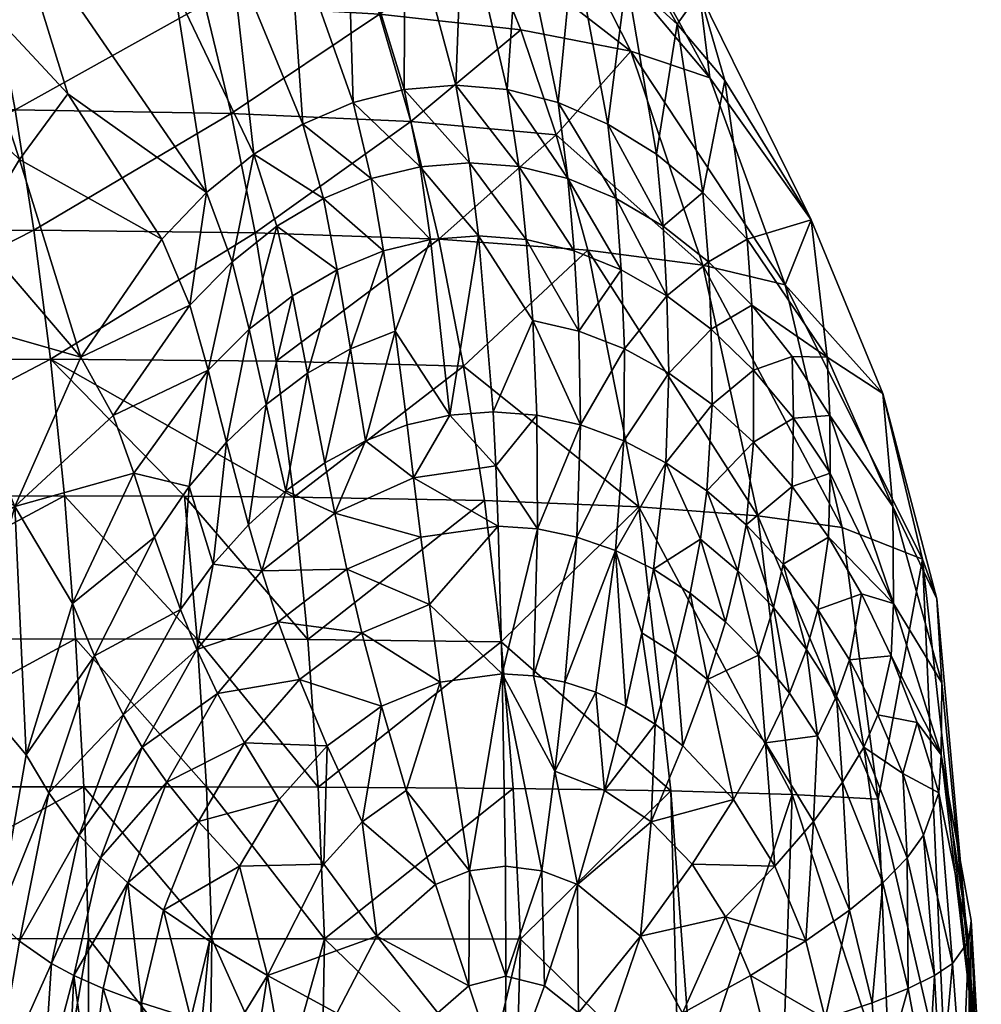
# Model space of a CAD drawing. Extents: x -0.03 to 0.041, y -0.131 to 0.03.
# Tile 255 of 256: x 0.03641 to 0.04142, y 0.01105 to 0.01618. Entities that reach past the tile are written whole.
import ezdxf

# ---------------------------------------------------------------- set-up
doc = ezdxf.new("R2010")
doc.units = 0
doc.layers.add('mesh', color=7, linetype='CONTINUOUS')

msp = doc.modelspace()

# ---------------------------------------------------------------- meshes
at = {"layer": 'mesh'}
mesh = msp.add_polyface(dxfattribs=at)
corners = [(0.0378259, 0.0177775, 0.0275075), (0.0384156, 0.0168299, 0.0336388), (0.0381121, 0.0167929, 0.0337201), (0.03841, 0.0158182, 0.0386133), (0.0386787, 0.0158409, 0.038608), (0.0387495, 0.0154373, 0.0399702), (0.0378808, 0.0156382, 0.0386232), (0.0381432, 0.0157505, 0.0386184), (0.0382378, 0.0153541, 0.0399801), (0.037808, 0.0166985, 0.0338006), (0.037522, 0.0177052, 0.0279381), (0.0384923, 0.0154164, 0.0399752), (0.0376328, 0.0150718, 0.0174281), (0.0384442, 0.0156518, 0.0190079), (0.0375082, 0.0156946, 0.0178708), (0.0381027, 0.0167131, 0.0199613), (0.0382808, 0.0162121, 0.0194653), (0.0388184, 0.0166186, 0.0212947), (0.0373698, 0.0162641, 0.0183612), (0.0372191, 0.0167744, 0.0188939), (0.0378878, 0.0179273, 0.0233639), (0.0386337, 0.0175414, 0.0242149), (0.0390012, 0.0173505, 0.0258351), (0.0381359, 0.0177021, 0.0228131), (0.0374973, 0.0178288, 0.0216383), (0.038375, 0.0174072, 0.0222821), (0.0377092, 0.0175241, 0.021052), (0.0390188, 0.01613, 0.020846), (0.0376326, 0.0180804, 0.0239305), (0.0384262, 0.0177037, 0.0266546), (0.0381281, 0.0177766, 0.0270785), (0.038718, 0.0175609, 0.0262391), (0.0386032, 0.0170452, 0.0217747), (0.0388933, 0.0172565, 0.0237495), (0.0379116, 0.0171513, 0.0204916), (0.0387151, 0.0168078, 0.0335574), (0.0375068, 0.0165492, 0.0338795), (0.0376254, 0.0154817, 0.0386278), (0.0373724, 0.0181587, 0.0245091)]
mesh.append_faces([[corners[k] for k in face] for face in [(0, 1, 2, 2), (3, 4, 5, 5), (1, 4, 3, 3), (6, 7, 8, 8), (9, 7, 6, 6), (9, 2, 7, 7), (10, 2, 9, 9), (10, 0, 2, 2), (3, 2, 1, 1), (3, 7, 2, 2), (11, 7, 3, 3), (11, 8, 7, 7), (12, 13, 14, 14), (15, 16, 17, 17), (15, 18, 16, 16), (19, 18, 15, 15), (20, 21, 22, 22), (20, 23, 21, 21), (24, 23, 20, 20), (23, 25, 21, 21), (23, 26, 25, 25), (24, 26, 23, 23), (13, 16, 14, 14), (13, 27, 16, 16), (28, 29, 30, 30), (20, 29, 28, 28), (20, 31, 29, 29), (22, 31, 20, 20), (25, 32, 33, 33), (25, 34, 32, 32), (26, 34, 25, 25), (35, 30, 29, 29), (32, 15, 17, 17), (34, 15, 32, 32), (34, 19, 15, 15), (36, 6, 37, 37), (36, 9, 6, 6), (1, 35, 4, 4), (1, 30, 35, 35), (0, 30, 1, 1), (0, 38, 30, 30)]])
mesh = msp.add_polyface(dxfattribs=at)
corners = [(0.0389468, 0.0158183, 0.0386026), (0.039212, 0.0157506, 0.038597), (0.0392634, 0.0153541, 0.0399598), (0.0395152, 0.0152505, 0.0399546), (0.0386787, 0.0158409, 0.038608), (0.0390074, 0.0154165, 0.0399651), (0.0387495, 0.0154373, 0.0399702), (0.0388184, 0.0166186, 0.0212947), (0.0390188, 0.01613, 0.020846), (0.0395908, 0.0160188, 0.0224937), (0.0382808, 0.0162121, 0.0194653), (0.0390012, 0.0173505, 0.0258351), (0.0395332, 0.0167363, 0.0250745), (0.0399492, 0.0163227, 0.0291469), (0.0388933, 0.0172565, 0.0237495), (0.0386337, 0.0175414, 0.0242149), (0.038375, 0.0174072, 0.0222821), (0.0392023, 0.0155824, 0.0204327), (0.0384442, 0.0156518, 0.0190079), (0.0394117, 0.016898, 0.0295706), (0.038718, 0.0175609, 0.0262391), (0.0398325, 0.0161592, 0.0332453), (0.0400822, 0.0158667, 0.0331741), (0.0399673, 0.0152817, 0.0385802), (0.0405325, 0.0151387, 0.0330447), (0.0400041, 0.0158793, 0.0243984), (0.0391408, 0.0169061, 0.0233051), (0.0386032, 0.0170452, 0.0217747), (0.0390085, 0.0167278, 0.0334767), (0.0387151, 0.0168078, 0.0335574), (0.0392938, 0.0165917, 0.0333973), (0.039472, 0.0156383, 0.0385914), (0.0395691, 0.0164016, 0.03332), (0.0397245, 0.0154819, 0.0385858), (0.0384262, 0.0177037, 0.0266546)]
mesh.append_faces([[corners[k] for k in face] for face in [(0, 1, 2, 2), (3, 2, 1, 1), (4, 5, 6, 6), (7, 8, 9, 9), (7, 10, 8, 8), (11, 12, 13, 13), (11, 14, 12, 12), (15, 14, 11, 11), (15, 16, 14, 14), (17, 8, 18, 18), (17, 9, 8, 8), (11, 19, 20, 20), (13, 19, 11, 11), (13, 21, 19, 19), (22, 21, 13, 13), (22, 23, 21, 21), (13, 24, 22, 22), (13, 25, 24, 24), (12, 25, 13, 13), (12, 26, 25, 25), (14, 26, 12, 12), (14, 27, 26, 26), (28, 0, 29, 29), (28, 1, 0, 0), (30, 1, 28, 28), (30, 31, 1, 1), (32, 31, 30, 30), (32, 33, 31, 31), (33, 21, 23, 23), (32, 21, 33, 33), (32, 19, 21, 21), (30, 19, 32, 32), (30, 20, 19, 19), (28, 20, 30, 30), (28, 34, 20, 20), (29, 34, 28, 28), (26, 9, 25, 25), (26, 7, 9, 9), (27, 7, 26, 26), (4, 0, 5, 5), (4, 29, 0, 0)]])
mesh = msp.add_polyface(dxfattribs=at)
corners = [(0.0358763, 0.0165464, 0.0291738), (0.0356443, 0.0161172, 0.029597), (0.0356019, 0.0166886, 0.0284905), (0.0358462, 0.0159891, 0.0303144), (0.0356223, 0.0155359, 0.0306344), (0.0350606, 0.0163719, 0.0284601), (0.0352512, 0.0168252, 0.0279172), (0.0353881, 0.016246, 0.0289791), (0.0348072, 0.016952, 0.0274555), (0.0346451, 0.0164912, 0.0280395), (0.0344957, 0.0159823, 0.0285791), (0.0348855, 0.0158739, 0.0289613), (0.034728, 0.0153359, 0.0294149), (0.0345891, 0.0147599, 0.0298171), (0.0348623, 0.0146808, 0.0301955), (0.0347302, 0.0140863, 0.0305057), (0.0350165, 0.0152392, 0.0298359), (0.0351921, 0.0157614, 0.0294293), (0.0350768, 0.0146014, 0.0306449), (0.0349352, 0.0140246, 0.0309104), (0.0352427, 0.0151423, 0.0303361), (0.0354322, 0.0156477, 0.029986), (0.035779, 0.0141748, 0.0343163), (0.0352481, 0.0145233, 0.0311736), (0.0354226, 0.0150473, 0.0309214), (0.0359621, 0.0146406, 0.0342715), (0.0350922, 0.0150842, 0.0159878), (0.035152, 0.0144104, 0.0155807), (0.0364796, 0.015085, 0.0165667), (0.0334251, 0.0150776, 0.0156621), (0.0363814, 0.0157122, 0.0170263), (0.0350239, 0.0157127, 0.0164551), (0.0348648, 0.0168093, 0.0175525), (0.0349479, 0.0162897, 0.0169782), (0.0361533, 0.0168033, 0.0180963), (0.0362722, 0.016287, 0.0175379)]
mesh.append_faces([[corners[k] for k in face] for face in [(0, 1, 2, 2), (3, 1, 0, 0), (3, 4, 1, 1), (5, 6, 7, 7), (5, 8, 6, 6), (9, 8, 5, 5), (10, 11, 12, 12), (13, 14, 15, 15), (12, 14, 13, 13), (12, 16, 14, 14), (11, 16, 12, 12), (11, 17, 16, 16), (5, 11, 9, 9), (5, 17, 11, 11), (7, 17, 5, 5), (14, 18, 19, 19), (16, 18, 14, 14), (16, 20, 18, 18), (17, 20, 16, 16), (17, 21, 20, 20), (7, 21, 17, 17), (22, 23, 24, 24), (25, 24, 4, 4), (25, 22, 24, 24), (26, 27, 28, 28), (26, 29, 27, 27), (26, 30, 31, 31), (28, 30, 26, 26), (32, 33, 34, 34), (31, 35, 33, 33), (30, 35, 31, 31), (2, 7, 6, 6), (1, 7, 2, 2), (1, 21, 7, 7), (4, 21, 1, 1), (4, 20, 21, 21), (24, 20, 4, 4), (24, 18, 20, 20), (23, 18, 24, 24), (23, 19, 18, 18)]])
mesh = msp.add_polyface(dxfattribs=at)
corners = [(0.0367241, 0.0144224, 0.038642), (0.0371456, 0.0150379, 0.0386358), (0.0372913, 0.0146932, 0.0399965), (0.0373795, 0.0152815, 0.038632), (0.0376254, 0.0154817, 0.0386278), (0.0377459, 0.0151056, 0.0399889), (0.0375129, 0.0149198, 0.0399929), (0.0376019, 0.0145679, 0.0408752), (0.0374835, 0.0139793, 0.0416455), (0.037388, 0.0143553, 0.0408784), (0.0358763, 0.0165464, 0.0291738), (0.0360914, 0.0164028, 0.0299653), (0.0358462, 0.0159891, 0.0303144), (0.0363547, 0.0167721, 0.0295915), (0.0361253, 0.01693, 0.0287217), (0.0372121, 0.0163475, 0.0339558), (0.0375068, 0.0165492, 0.0338795), (0.0364032, 0.0154532, 0.0341617), (0.0361707, 0.015067, 0.0342199), (0.0366567, 0.015797, 0.0340978), (0.0356223, 0.0155359, 0.0306344), (0.0368916, 0.0141184, 0.0400023), (0.0363793, 0.0136429, 0.0386461), (0.0359621, 0.0146406, 0.0342715), (0.0376328, 0.0150718, 0.0174281), (0.0365656, 0.0144118, 0.0161641), (0.037742, 0.0144023, 0.0170388), (0.0364796, 0.015085, 0.0165667), (0.035152, 0.0144104, 0.0155807), (0.0375082, 0.0156946, 0.0178708), (0.0363814, 0.0157122, 0.0170263), (0.0372191, 0.0167744, 0.0188939), (0.0362722, 0.016287, 0.0175379), (0.0373698, 0.0162641, 0.0183612), (0.0361533, 0.0168033, 0.0180963), (0.0349479, 0.0162897, 0.0169782), (0.0382808, 0.0162121, 0.0194653)]
mesh.append_faces([[corners[k] for k in face] for face in [(0, 1, 2, 2), (3, 2, 1, 1), (4, 5, 6, 6), (7, 8, 9, 9), (10, 11, 12, 12), (10, 13, 11, 11), (14, 13, 10, 10), (4, 15, 16, 16), (4, 3, 15, 15), (6, 3, 4, 4), (6, 2, 3, 3), (12, 17, 18, 18), (11, 17, 12, 12), (11, 19, 17, 17), (13, 19, 11, 11), (18, 20, 12, 12), (7, 6, 5, 5), (9, 6, 7, 7), (9, 2, 6, 6), (21, 2, 9, 9), (21, 0, 2, 2), (22, 23, 0, 0), (18, 23, 20, 20), (18, 0, 23, 23), (17, 0, 18, 18), (17, 1, 0, 0), (19, 1, 17, 17), (19, 3, 1, 1), (13, 3, 19, 19), (13, 15, 3, 3), (24, 25, 26, 26), (27, 25, 24, 24), (27, 28, 25, 25), (27, 29, 30, 30), (24, 29, 27, 27), (31, 32, 33, 33), (34, 32, 31, 31), (34, 35, 32, 32), (30, 33, 32, 32), (29, 33, 30, 30), (29, 36, 33, 33)]])
mesh = msp.add_polyface(dxfattribs=at)
corners = [(0.039212, 0.0157506, 0.038597), (0.039472, 0.0156383, 0.0385914), (0.0395152, 0.0152505, 0.0399546), (0.0406288, 0.0141187, 0.0399289), (0.0404334, 0.0144262, 0.0399338), (0.0406146, 0.0144227, 0.0385642), (0.040222, 0.0146934, 0.0399388), (0.0402315, 0.0143555, 0.0408258), (0.0401981, 0.0150381, 0.0385747), (0.0405325, 0.0151387, 0.0330447), (0.0400111, 0.014568, 0.0408306), (0.0400151, 0.0141763, 0.0416037), (0.0399969, 0.0149199, 0.039944), (0.0399673, 0.0152817, 0.0385802), (0.0397605, 0.0151057, 0.0399493), (0.0397245, 0.0154819, 0.0385858), (0.03978, 0.0147427, 0.0408354), (0.0395407, 0.0148791, 0.0408402), (0.0392634, 0.0153541, 0.0399598), (0.0395578, 0.0144661, 0.0416122), (0.0397902, 0.0143388, 0.0416079), (0.0395544, 0.0139869, 0.0423229), (0.0393671, 0.0149812, 0.0200593), (0.0399668, 0.0149023, 0.0218097), (0.0392023, 0.0155824, 0.0204327), (0.0395908, 0.0160188, 0.0224937), (0.0403964, 0.0148008, 0.023832), (0.0402528, 0.0135957, 0.0212832), (0.0406942, 0.0135343, 0.0233985), (0.041113, 0.0133683, 0.0282226), (0.0409052, 0.0142325, 0.0329368), (0.0400822, 0.0158667, 0.0331741), (0.0400041, 0.0158793, 0.0243984), (0.0393202, 0.0145578, 0.0416164), (0.0393294, 0.01407, 0.0423265), (0.0392954, 0.014977, 0.0408451)]
mesh.append_faces([[corners[k] for k in face] for face in [(0, 1, 2, 2), (3, 4, 5, 5), (6, 4, 7, 7), (6, 5, 4, 4), (8, 5, 6, 6), (8, 9, 5, 5), (10, 7, 11, 11), (10, 6, 7, 7), (12, 6, 10, 10), (12, 8, 6, 6), (13, 8, 12, 12), (14, 1, 15, 15), (14, 2, 1, 1), (16, 2, 14, 14), (2, 17, 18, 18), (16, 17, 2, 2), (16, 19, 17, 17), (20, 19, 16, 16), (20, 21, 19, 19), (22, 23, 24, 24), (23, 25, 24, 24), (23, 26, 25, 25), (27, 23, 22, 22), (28, 26, 23, 23), (29, 30, 26, 26), (31, 8, 13, 13), (31, 9, 8, 8), (20, 10, 11, 11), (16, 10, 20, 20), (16, 12, 10, 10), (14, 12, 16, 16), (14, 13, 12, 12), (15, 13, 14, 14), (9, 30, 5, 5), (9, 26, 30, 30), (32, 26, 9, 9), (32, 25, 26, 26), (33, 19, 34, 34), (33, 17, 19, 19), (35, 17, 33, 33), (35, 18, 17, 17)]])
mesh = msp.add_polyface(dxfattribs=at)
corners = [(0.0387965, 0.0150556, 0.0408546), (0.0388742, 0.0141374, 0.0423334), (0.0386481, 0.0141204, 0.0423367), (0.0390797, 0.0146133, 0.0416206), (0.0390465, 0.0150359, 0.0408499), (0.0387495, 0.0154373, 0.0399702), (0.0390074, 0.0154165, 0.0399651), (0.0378268, 0.0147426, 0.0408716), (0.0376896, 0.0141762, 0.0416427), (0.0376019, 0.0145679, 0.0408752), (0.0385475, 0.0150359, 0.0408591), (0.0383621, 0.0145578, 0.0416326), (0.0384923, 0.0154164, 0.0399752), (0.03841, 0.0158182, 0.0386133), (0.0393202, 0.0145578, 0.0416164), (0.0393294, 0.01407, 0.0423265), (0.0392954, 0.014977, 0.0408451), (0.0380606, 0.014879, 0.0408677), (0.0381306, 0.014466, 0.0416362), (0.0379059, 0.0143387, 0.0416396), (0.0383015, 0.0149769, 0.0408635), (0.0379883, 0.0152504, 0.0399846), (0.0382378, 0.0153541, 0.0399801), (0.0378808, 0.0156382, 0.0386232), (0.0382074, 0.0139868, 0.0423429), (0.0377459, 0.0151056, 0.0399889), (0.0385911, 0.0150377, 0.0185944), (0.0387197, 0.0143764, 0.0182301), (0.0393671, 0.0149812, 0.0200593), (0.037742, 0.0144023, 0.0170388), (0.0376328, 0.0150718, 0.0174281), (0.0384442, 0.0156518, 0.0190079), (0.0392023, 0.0155824, 0.0204327), (0.0396327, 0.0136421, 0.0194512), (0.0376254, 0.0154817, 0.0386278), (0.0392634, 0.0153541, 0.0399598), (0.0389468, 0.0158183, 0.0386026)]
mesh.append_faces([[corners[k] for k in face] for face in [(0, 1, 2, 2), (0, 3, 1, 1), (0, 4, 3, 3), (5, 4, 0, 0), (5, 6, 4, 4), (7, 8, 9, 9), (10, 2, 11, 11), (10, 0, 2, 2), (12, 0, 10, 10), (12, 5, 0, 0), (13, 5, 12, 12), (3, 14, 15, 15), (4, 14, 3, 3), (4, 16, 14, 14), (6, 16, 4, 4), (17, 18, 19, 19), (17, 20, 18, 18), (21, 20, 17, 17), (21, 22, 20, 20), (23, 22, 21, 21), (10, 22, 12, 12), (10, 20, 22, 22), (11, 20, 10, 10), (11, 18, 20, 20), (24, 18, 11, 11), (9, 25, 7, 7), (26, 27, 28, 28), (26, 29, 27, 27), (30, 29, 26, 26), (26, 31, 30, 30), (26, 32, 31, 31), (28, 32, 26, 26), (33, 28, 27, 27), (7, 19, 8, 8), (7, 17, 19, 19), (25, 17, 7, 7), (25, 21, 17, 17), (34, 21, 25, 25), (34, 23, 21, 21), (6, 35, 16, 16), (6, 36, 35, 35)]])
mesh = msp.add_polyface(dxfattribs=at)
corners = [(0.0393094, 0.0134844, 0.0429553), (0.0392469, 0.0127278, 0.0435045), (0.0390836, 0.0127599, 0.0435062), (0.0393294, 0.01407, 0.0423265), (0.0391048, 0.0135272, 0.042958), (0.0399883, 0.0137255, 0.0423158), (0.0401929, 0.0135487, 0.0423123), (0.0401501, 0.0133085, 0.0426386), (0.0400151, 0.0141763, 0.0416037), (0.0402303, 0.0139794, 0.0415995), (0.0399545, 0.0134728, 0.0426418), (0.0397097, 0.0133163, 0.0429498), (0.0397747, 0.0138718, 0.0423194), (0.0399013, 0.0131923, 0.042947), (0.0400847, 0.0130427, 0.0429443), (0.0397181, 0.0125084, 0.0434992), (0.0396495, 0.0129839, 0.0432349), (0.0398241, 0.0128742, 0.0432326), (0.0395544, 0.0139869, 0.0423229), (0.0397902, 0.0143388, 0.0416079), (0.0395117, 0.0134139, 0.0429526), (0.0389201, 0.0127707, 0.0435079), (0.0390797, 0.0146133, 0.0416206), (0.039102, 0.0141205, 0.04233), (0.0388742, 0.0141374, 0.0423334), (0.0388998, 0.0135417, 0.0429607), (0.0388881, 0.0138562, 0.0426575), (0.0396327, 0.0136421, 0.0194512), (0.0388284, 0.0136742, 0.0179203), (0.0389152, 0.0129374, 0.0176706), (0.0398007, 0.0121604, 0.0190596), (0.0404333, 0.012142, 0.0209449), (0.0402528, 0.0135957, 0.0212832), (0.0387197, 0.0143764, 0.0182301), (0.0393671, 0.0149812, 0.0200593), (0.0395658, 0.0126015, 0.043501), (0.0394082, 0.0126748, 0.0435028), (0.0399909, 0.0127417, 0.0432303), (0.0402577, 0.0128681, 0.0429416), (0.0395578, 0.0144661, 0.0416122)]
mesh.append_faces([[corners[k] for k in face] for face in [(0, 1, 2, 2), (3, 0, 4, 4), (5, 6, 7, 7), (8, 9, 5, 5), (10, 11, 12, 12), (10, 13, 11, 11), (14, 13, 10, 10), (15, 16, 17, 17), (12, 18, 19, 19), (12, 20, 18, 18), (11, 20, 12, 12), (2, 4, 0, 0), (2, 21, 4, 4), (22, 23, 24, 24), (21, 25, 4, 4), (23, 4, 26, 26), (23, 3, 4, 4), (22, 3, 23, 23), (27, 28, 29, 29), (30, 27, 29, 29), (31, 32, 27, 27), (27, 33, 28, 28), (32, 34, 27, 27), (10, 7, 14, 14), (10, 5, 7, 7), (12, 5, 10, 10), (12, 8, 5, 5), (19, 8, 12, 12), (20, 35, 36, 36), (20, 16, 35, 35), (11, 16, 20, 20), (11, 17, 16, 16), (13, 17, 11, 11), (13, 37, 17, 17), (14, 37, 13, 13), (14, 38, 37, 37), (1, 20, 36, 36), (0, 20, 1, 1), (0, 18, 20, 20), (3, 18, 0, 0), (3, 39, 18, 18)]])
mesh = msp.add_polyface(dxfattribs=at)
corners = [(0.0407317, 0.0128439, 0.0423023), (0.0407948, 0.0131884, 0.0415877), (0.0409491, 0.0128642, 0.0415841), (0.0405667, 0.0131069, 0.0423055), (0.0406646, 0.0126546, 0.0426297), (0.0405072, 0.0128984, 0.0426325), (0.0406288, 0.0141187, 0.0399289), (0.040439, 0.0141053, 0.0408212), (0.0404334, 0.0144262, 0.0399338), (0.0406312, 0.0138179, 0.0408167), (0.0404334, 0.0137486, 0.0415954), (0.0402303, 0.0139794, 0.0415995), (0.0401929, 0.0135487, 0.0423123), (0.0402315, 0.0143555, 0.0408258), (0.0399883, 0.0137255, 0.0423158), (0.0400151, 0.0141763, 0.0416037), (0.0409615, 0.0131384, 0.0408085), (0.0406223, 0.0134845, 0.0415915), (0.0403864, 0.0133423, 0.0423088), (0.0403351, 0.0131168, 0.0426355), (0.0404184, 0.0126691, 0.042939), (0.0402577, 0.0128681, 0.0429416), (0.0408818, 0.0121165, 0.0231207), (0.0406942, 0.0135343, 0.0233985), (0.0402528, 0.0135957, 0.0212832), (0.0399668, 0.0149023, 0.0218097), (0.041113, 0.0133683, 0.0282226), (0.0403964, 0.0148008, 0.023832), (0.0411864, 0.0131623, 0.0328541), (0.0409052, 0.0142325, 0.0329368), (0.0409571, 0.0136432, 0.0385546), (0.0412136, 0.0127243, 0.0385463), (0.0412101, 0.0123481, 0.0408013), (0.0401501, 0.0133085, 0.0426386), (0.0400847, 0.0130427, 0.0429443), (0.0406146, 0.0144227, 0.0385642)]
mesh.append_faces([[corners[k] for k in face] for face in [(0, 1, 2, 2), (0, 3, 1, 1), (4, 3, 0, 0), (4, 5, 3, 3), (6, 7, 8, 8), (9, 7, 6, 6), (9, 10, 7, 7), (11, 10, 12, 12), (11, 7, 10, 10), (13, 7, 11, 11), (13, 8, 7, 7), (14, 11, 12, 12), (15, 13, 11, 11), (1, 16, 2, 2), (1, 17, 16, 16), (3, 17, 1, 1), (3, 18, 17, 17), (5, 18, 3, 3), (5, 19, 18, 18), (20, 19, 5, 5), (20, 21, 19, 19), (22, 23, 24, 24), (23, 25, 24, 24), (26, 27, 23, 23), (28, 29, 26, 26), (28, 30, 29, 29), (31, 30, 28, 28), (31, 16, 30, 30), (32, 2, 16, 16), (33, 21, 34, 34), (33, 19, 21, 21), (12, 19, 33, 33), (12, 18, 19, 19), (10, 18, 12, 12), (10, 17, 18, 18), (9, 17, 10, 10), (9, 16, 17, 17), (6, 16, 9, 9), (6, 30, 16, 16), (35, 30, 6, 6), (35, 29, 30, 30)]])
mesh = msp.add_polyface(dxfattribs=at)
corners = [(0.037388, 0.0143553, 0.0408784), (0.0374835, 0.0139793, 0.0416455), (0.0372893, 0.0137484, 0.041648), (0.037001, 0.0138177, 0.0408837), (0.0366807, 0.0131381, 0.0408872), (0.0363793, 0.0136429, 0.0386461), (0.0371087, 0.0134843, 0.0416501), (0.0368916, 0.0141184, 0.0400023), (0.0347302, 0.0140863, 0.0305057), (0.0348184, 0.0134113, 0.0311309), (0.0346211, 0.013456, 0.030764), (0.0349352, 0.0140246, 0.0309104), (0.0348623, 0.0146808, 0.0301955), (0.0367241, 0.0144224, 0.038642), (0.035779, 0.0141748, 0.0343163), (0.0349771, 0.0133654, 0.0315687), (0.0352481, 0.0145233, 0.0311736), (0.0354921, 0.0131274, 0.0343852), (0.0359621, 0.0146406, 0.0342715), (0.0366383, 0.0136991, 0.0158237), (0.0352025, 0.0136977, 0.0152382), (0.0352429, 0.0129523, 0.0149646), (0.0365656, 0.0144118, 0.0161641), (0.0372635, 0.0136972, 0.0162262), (0.035152, 0.0144104, 0.0155807), (0.0334821, 0.0136932, 0.0149144), (0.0378342, 0.0136927, 0.0167083), (0.037742, 0.0144023, 0.0170388), (0.0366965, 0.0129535, 0.0155506), (0.0373298, 0.0129524, 0.0159556), (0.035317, 0.011929, 0.0344253), (0.0361225, 0.012724, 0.0386479), (0.0364392, 0.0123479, 0.0408888), (0.0367952, 0.0128639, 0.041653), (0.0372434, 0.0131067, 0.0423541), (0.0374144, 0.0133421, 0.0423525), (0.036945, 0.0125569, 0.0423565), (0.0373289, 0.0128982, 0.0426757), (0.0376673, 0.0133084, 0.0426725), (0.0346622, 0.0120734, 0.0314291), (0.0345356, 0.0127904, 0.0309678)]
mesh.append_faces([[corners[k] for k in face] for face in [(0, 1, 2, 2), (3, 4, 5, 5), (3, 6, 4, 4), (2, 6, 3, 3), (3, 0, 2, 2), (3, 7, 0, 0), (5, 7, 3, 3), (8, 9, 10, 10), (8, 11, 9, 9), (12, 11, 8, 8), (5, 13, 7, 7), (14, 15, 16, 16), (17, 15, 14, 14), (5, 14, 18, 18), (5, 17, 14, 14), (19, 20, 21, 21), (22, 19, 23, 23), (22, 20, 19, 19), (24, 20, 22, 22), (24, 25, 20, 20), (26, 22, 23, 23), (26, 27, 22, 22), (28, 19, 21, 21), (29, 19, 28, 28), (29, 23, 19, 19), (17, 30, 15, 15), (5, 31, 17, 17), (5, 32, 31, 31), (4, 32, 5, 5), (6, 33, 4, 4), (6, 34, 33, 33), (2, 34, 6, 6), (2, 35, 34, 34), (1, 35, 2, 2), (34, 36, 33, 33), (35, 37, 34, 34), (35, 38, 37, 37), (15, 11, 16, 16), (15, 9, 11, 11), (39, 9, 15, 15), (39, 40, 9, 9)]])
mesh = msp.add_polyface(dxfattribs=at)
corners = [(0.0376019, 0.0145679, 0.0408752), (0.0376896, 0.0141762, 0.0416427), (0.0374835, 0.0139793, 0.0416455), (0.0386481, 0.0141204, 0.0423367), (0.0384585, 0.0137933, 0.0426632), (0.0384253, 0.01407, 0.0423399), (0.0388881, 0.0138562, 0.0426575), (0.0388742, 0.0141374, 0.0423334), (0.039102, 0.0141205, 0.04233), (0.0382074, 0.0139868, 0.0423429), (0.0380477, 0.0136087, 0.0426683), (0.0383621, 0.0145578, 0.0416326), (0.0381101, 0.0133162, 0.04297), (0.0381891, 0.0129839, 0.0432515), (0.0377532, 0.0130426, 0.0429736), (0.0385413, 0.0131327, 0.0432479), (0.038496, 0.0134844, 0.0429656), (0.0388998, 0.0135417, 0.0429607), (0.0389201, 0.0127707, 0.0435079), (0.0385981, 0.0127277, 0.043511), (0.0376673, 0.0133084, 0.0426725), (0.0373289, 0.0128982, 0.0426757), (0.0391048, 0.0135272, 0.042958), (0.0379059, 0.0143387, 0.0416396), (0.0379958, 0.0138717, 0.0423456), (0.0377921, 0.0137254, 0.0423482), (0.0381306, 0.014466, 0.0416362), (0.0389152, 0.0129374, 0.0176706), (0.0388284, 0.0136742, 0.0179203), (0.0379081, 0.0129495, 0.0164422), (0.0387197, 0.0143764, 0.0182301), (0.037742, 0.0144023, 0.0170388), (0.0378342, 0.0136927, 0.0167083), (0.0372635, 0.0136972, 0.0162262), (0.0373298, 0.0129524, 0.0159556), (0.0375978, 0.0135486, 0.0423505), (0.0374144, 0.0133421, 0.0423525)]
mesh.append_faces([[corners[k] for k in face] for face in [(0, 1, 2, 2), (3, 4, 5, 5), (3, 6, 4, 4), (7, 6, 3, 3), (7, 8, 6, 6), (9, 4, 10, 10), (9, 5, 4, 4), (11, 5, 9, 9), (11, 3, 5, 5), (12, 13, 14, 14), (12, 15, 13, 13), (16, 15, 12, 12), (16, 17, 15, 15), (18, 15, 17, 17), (19, 13, 15, 15), (20, 14, 21, 21), (20, 12, 14, 14), (10, 12, 20, 20), (10, 16, 12, 12), (4, 16, 10, 10), (4, 17, 16, 16), (6, 17, 4, 4), (6, 22, 17, 17), (23, 24, 25, 25), (23, 26, 24, 24), (9, 24, 26, 26), (10, 24, 9, 9), (10, 25, 24, 24), (20, 25, 10, 10), (27, 28, 29, 29), (30, 31, 32, 32), (29, 33, 34, 34), (29, 32, 33, 33), (28, 32, 29, 29), (28, 30, 32, 32), (2, 35, 36, 36), (1, 35, 2, 2), (35, 20, 36, 36), (35, 25, 20, 20), (1, 25, 35, 35), (1, 23, 25, 25)]])
mesh = msp.add_polyface(dxfattribs=at)
corners = [(0.0402153, 0.0111965, 0.0437366), (0.0400852, 0.0115028, 0.0437385), (0.0405037, 0.0113772, 0.0434881), (0.0401263, 0.0121153, 0.0434941), (0.0399105, 0.0117772, 0.0437406), (0.039697, 0.0119993, 0.0437428), (0.0403423, 0.0117675, 0.0434909), (0.0402936, 0.0124108, 0.0432259), (0.0405437, 0.0120005, 0.0432218), (0.0405649, 0.0124471, 0.0429365), (0.0404184, 0.0126691, 0.042939), (0.0398241, 0.0128742, 0.0432326), (0.0399909, 0.0127417, 0.0432303), (0.0398634, 0.012396, 0.0434975), (0.0397181, 0.0125084, 0.0434992), (0.0395658, 0.0126015, 0.043501), (0.0396495, 0.0129839, 0.0432349), (0.0402577, 0.0128681, 0.0429416), (0.0394549, 0.0121622, 0.0437451), (0.0394082, 0.0126748, 0.0435028), (0.0391954, 0.0122624, 0.0437475), (0.0390836, 0.0127599, 0.0435062), (0.0392469, 0.0127278, 0.0435045), (0.0389201, 0.0127707, 0.0435079), (0.0391277, 0.0117432, 0.0439493), (0.0393142, 0.0116726, 0.0439481), (0.0391415, 0.0111432, 0.0440869), (0.0393179, 0.0110022, 0.0440862), (0.0389396, 0.0111931, 0.0440875), (0.0389372, 0.0117673, 0.0439504), (0.0398007, 0.0121604, 0.0190596), (0.0389786, 0.0121726, 0.0174862), (0.0390167, 0.0113859, 0.0173726), (0.0399169, 0.0105839, 0.0190712), (0.0404333, 0.012142, 0.0209449), (0.0398411, 0.0105839, 0.0189301), (0.0389152, 0.0129374, 0.0176706), (0.0396327, 0.0136421, 0.0194512), (0.0396422, 0.0114031, 0.0439458)]
mesh.append_faces([[corners[k] for k in face] for face in [(0, 1, 2, 2), (3, 4, 5, 5), (3, 6, 4, 4), (7, 6, 3, 3), (7, 8, 6, 6), (9, 8, 7, 7), (7, 10, 9, 9), (11, 12, 13, 13), (14, 11, 13, 13), (15, 16, 14, 14), (7, 17, 10, 10), (7, 12, 17, 17), (3, 12, 7, 7), (3, 13, 12, 12), (5, 13, 3, 3), (5, 14, 13, 13), (18, 14, 5, 5), (18, 15, 14, 14), (19, 15, 18, 18), (20, 21, 22, 22), (20, 23, 21, 21), (20, 24, 23, 23), (25, 24, 20, 20), (25, 26, 24, 24), (27, 26, 25, 25), (24, 28, 29, 29), (26, 28, 24, 24), (30, 31, 32, 32), (30, 33, 34, 34), (32, 35, 30, 30), (30, 36, 31, 31), (34, 37, 30, 30), (1, 6, 2, 2), (1, 4, 6, 6), (38, 4, 1, 1), (38, 5, 4, 4), (25, 5, 38, 38), (25, 18, 5, 5), (20, 18, 25, 25), (20, 19, 18, 18), (22, 19, 20, 20)]])
mesh = msp.add_polyface(dxfattribs=at)
corners = [(0.0411972, 0.0121495, 0.0415778), (0.0412101, 0.0123481, 0.0408013), (0.0413537, 0.0113773, 0.0415727), (0.0410838, 0.0125163, 0.0415808), (0.041009, 0.012251, 0.0422965), (0.0411756, 0.0111973, 0.0426182), (0.0411182, 0.0119299, 0.0422939), (0.0412692, 0.0112604, 0.0422896), (0.0410323, 0.0118105, 0.0426221), (0.0410378, 0.0111295, 0.0429264), (0.0409057, 0.0116812, 0.0429298), (0.0408494, 0.0110553, 0.0432152), (0.0407318, 0.0115381, 0.0432182), (0.0406042, 0.0109731, 0.0434859), (0.0405037, 0.0113772, 0.0434881), (0.0405649, 0.0124471, 0.0429365), (0.0406958, 0.0122056, 0.0429341), (0.0405437, 0.0120005, 0.0432218), (0.0406646, 0.0126546, 0.0426297), (0.0408055, 0.0123891, 0.042627), (0.0407317, 0.0128439, 0.0423023), (0.0408797, 0.0125571, 0.0422993), (0.0409491, 0.0128642, 0.0415841), (0.0405072, 0.0128984, 0.0426325), (0.0404184, 0.0126691, 0.042939), (0.0408818, 0.0121165, 0.0231207), (0.0402528, 0.0135957, 0.0212832), (0.0404333, 0.012142, 0.0209449), (0.041113, 0.0133683, 0.0282226), (0.0406942, 0.0135343, 0.0233985), (0.0409615, 0.0131384, 0.0408085), (0.0412136, 0.0127243, 0.0385463), (0.0413658, 0.0114843, 0.0407955), (0.0414187, 0.0105839, 0.0385345), (0.0411864, 0.0131623, 0.0328541), (0.0414183, 0.0105839, 0.0327779), (0.0414182, 0.0105839, 0.0311383), (0.0412364, 0.0105839, 0.0280215), (0.0403423, 0.0117675, 0.0434909), (0.0409429, 0.0105839, 0.0230215)]
mesh.append_faces([[corners[k] for k in face] for face in [(0, 1, 2, 2), (0, 3, 1, 1), (4, 3, 0, 0), (5, 6, 7, 7), (5, 8, 6, 6), (9, 10, 8, 8), (11, 12, 10, 10), (13, 14, 12, 12), (15, 16, 17, 17), (18, 16, 15, 15), (18, 19, 16, 16), (20, 19, 18, 18), (20, 21, 19, 19), (22, 21, 20, 20), (15, 23, 18, 18), (15, 24, 23, 23), (25, 26, 27, 27), (28, 29, 25, 25), (1, 30, 31, 31), (3, 22, 1, 1), (3, 21, 22, 22), (4, 21, 3, 3), (4, 19, 21, 21), (1, 32, 2, 2), (1, 33, 32, 32), (31, 33, 1, 1), (34, 35, 31, 31), (28, 36, 34, 34), (25, 37, 28, 28), (7, 0, 2, 2), (6, 0, 7, 7), (6, 4, 0, 0), (8, 4, 6, 6), (8, 19, 4, 4), (10, 19, 8, 8), (10, 16, 19, 19), (12, 16, 10, 10), (12, 17, 16, 16), (14, 17, 12, 12), (14, 38, 17, 17), (39, 25, 27, 27)]])
mesh = msp.add_polyface(dxfattribs=at)
corners = [(0.0369692, 0.0116811, 0.0429786), (0.0371715, 0.0122055, 0.042978), (0.0373371, 0.0120004, 0.043258), (0.0365562, 0.0121493, 0.0416543), (0.0364049, 0.0113771, 0.0416539), (0.0362877, 0.0114841, 0.0408884), (0.036716, 0.0119297, 0.0423574), (0.036945, 0.0125569, 0.0423565), (0.0370444, 0.0123889, 0.0426777), (0.0373289, 0.0128982, 0.0426757), (0.0374366, 0.012669, 0.0429763), (0.0375765, 0.0124107, 0.0432567), (0.0368264, 0.0118104, 0.0426785), (0.0366877, 0.0111972, 0.042678), (0.0365701, 0.0112603, 0.042357), (0.036841, 0.0111293, 0.0429781), (0.0371553, 0.011538, 0.0432584), (0.0375518, 0.0117674, 0.0435185), (0.0373955, 0.0113771, 0.0435188), (0.035317, 0.011929, 0.0344253), (0.0348223, 0.0105839, 0.0320799), (0.0348136, 0.0120548, 0.0318097), (0.036739, 0.0121814, 0.0153499), (0.0352724, 0.0121807, 0.0147644), (0.0352903, 0.0113891, 0.0146418), (0.0366965, 0.0129535, 0.0155506), (0.0373782, 0.0121808, 0.0157564), (0.0373298, 0.0129524, 0.0159556), (0.0367646, 0.0113894, 0.0152268), (0.0374073, 0.0113892, 0.0156341), (0.0352429, 0.0129523, 0.0149646), (0.0349771, 0.0133654, 0.0315687), (0.0346622, 0.0120734, 0.0314291), (0.0354921, 0.0131274, 0.0343852), (0.0361225, 0.012724, 0.0386479), (0.0366807, 0.0131381, 0.0408872), (0.0367952, 0.0128639, 0.041653), (0.0364392, 0.0123479, 0.0408888), (0.0359061, 0.0105839, 0.0386452), (0.0372434, 0.0131067, 0.0423541)]
mesh.append_faces([[corners[k] for k in face] for face in [(0, 1, 2, 2), (3, 4, 5, 5), (3, 6, 4, 4), (7, 6, 3, 3), (7, 8, 6, 6), (9, 8, 7, 7), (9, 10, 8, 8), (11, 2, 1, 1), (12, 13, 14, 14), (0, 12, 1, 1), (0, 13, 12, 12), (15, 13, 0, 0), (2, 16, 0, 0), (2, 17, 16, 16), (17, 18, 16, 16), (6, 14, 4, 4), (6, 12, 14, 14), (8, 12, 6, 6), (8, 1, 12, 12), (10, 1, 8, 8), (10, 11, 1, 1), (19, 20, 21, 21), (22, 23, 24, 24), (22, 25, 23, 23), (26, 25, 22, 22), (26, 27, 25, 25), (28, 22, 24, 24), (29, 22, 28, 28), (29, 26, 22, 22), (25, 30, 23, 23), (31, 21, 32, 32), (31, 19, 21, 21), (33, 34, 19, 19), (35, 36, 37, 37), (34, 38, 19, 19), (37, 5, 34, 34), (37, 3, 5, 5), (36, 3, 37, 37), (36, 7, 3, 3), (39, 9, 7, 7)]])
mesh = msp.add_polyface(dxfattribs=at)
corners = [(0.0413658, 0.0096835, 0.0407955), (0.0414188, 0.0105839, 0.0404553), (0.0414187, 0.0105839, 0.0385345), (0.0414007, 0.0105839, 0.0407905), (0.0413537, 0.0097906, 0.0415727), (0.0413587, 0.0105839, 0.0415664), (0.0412692, 0.0099074, 0.0422896), (0.0413198, 0.0105839, 0.0422864), (0.0411756, 0.0099706, 0.0426182), (0.0412086, 0.0105839, 0.0426102), (0.0410378, 0.0100384, 0.0429264), (0.0411378, 0.0105839, 0.0428164), (0.0413658, 0.0114843, 0.0407955), (0.0412692, 0.0112604, 0.0422896), (0.0411756, 0.0111973, 0.0426182), (0.0410378, 0.0111295, 0.0429264), (0.040296, 0.0108822, 0.0437351), (0.0402153, 0.0111965, 0.0437366), (0.0406042, 0.0109731, 0.0434859), (0.0410323, 0.0118105, 0.0426221), (0.0408494, 0.0110553, 0.0432152), (0.0409057, 0.0116812, 0.0429298), (0.0407318, 0.0115381, 0.0432182), (0.0405037, 0.0113772, 0.0434881), (0.0413537, 0.0113773, 0.0415727), (0.0412136, 0.0127243, 0.0385463), (0.0414183, 0.0105839, 0.0327779), (0.0411864, 0.0131623, 0.0328541), (0.0414182, 0.0105839, 0.0311383), (0.041113, 0.0133683, 0.0282226), (0.0412364, 0.0105839, 0.0280215), (0.0408842, 0.0105839, 0.0432104), (0.0408494, 0.0101126, 0.0432152), (0.0406042, 0.0101947, 0.0434859), (0.0406243, 0.0105839, 0.0434703), (0.0404067, 0.0105839, 0.0436751), (0.0409295, 0.0098056, 0.0230473), (0.0409429, 0.0105839, 0.0230215), (0.04038, 0.0105839, 0.0208544), (0.040296, 0.0102856, 0.0437351), (0.0404333, 0.012142, 0.0209449), (0.0408818, 0.0121165, 0.0231207)]
mesh.append_faces([[corners[k] for k in face] for face in [(0, 1, 2, 2), (0, 3, 1, 1), (4, 5, 3, 3), (6, 7, 5, 5), (8, 9, 7, 7), (10, 9, 8, 8), (10, 11, 9, 9), (12, 3, 5, 5), (12, 1, 3, 3), (2, 1, 12, 12), (9, 13, 7, 7), (9, 14, 13, 13), (11, 14, 9, 9), (11, 15, 14, 14), (16, 17, 18, 18), (15, 19, 14, 14), (20, 21, 15, 15), (18, 22, 20, 20), (17, 23, 18, 18), (24, 5, 7, 7), (24, 12, 5, 5), (25, 26, 2, 2), (27, 28, 26, 26), (29, 30, 28, 28), (13, 24, 7, 7), (10, 31, 11, 11), (32, 31, 10, 10), (33, 31, 32, 32), (33, 34, 31, 31), (35, 34, 33, 33), (36, 37, 38, 38), (30, 37, 36, 36), (33, 39, 35, 35), (31, 15, 11, 11), (31, 20, 15, 15), (31, 18, 20, 20), (34, 18, 31, 31), (34, 35, 18, 18), (16, 18, 35, 35), (40, 38, 37, 37), (41, 37, 30, 30)]])
mesh = msp.add_polyface(dxfattribs=at)
corners = [(0.0377532, 0.0130426, 0.0429736), (0.037864, 0.0127416, 0.0432545), (0.0374366, 0.012669, 0.0429763), (0.0381891, 0.0129839, 0.0432515), (0.0385981, 0.0127277, 0.043511), (0.0385413, 0.0131327, 0.0432479), (0.0389201, 0.0127707, 0.0435079), (0.0382909, 0.0126015, 0.0435137), (0.0387505, 0.0117432, 0.0439515), (0.0389372, 0.0117673, 0.0439504), (0.0389396, 0.0111931, 0.0440875), (0.03842, 0.0121621, 0.0437535), (0.0391277, 0.0117432, 0.0439493), (0.0387464, 0.0111432, 0.0440881), (0.0382675, 0.011403, 0.0439536), (0.0385733, 0.0116726, 0.0439524), (0.0373289, 0.0128982, 0.0426757), (0.0375765, 0.0124107, 0.0432567), (0.0377586, 0.0121152, 0.0435176), (0.0373371, 0.0120004, 0.043258), (0.038008, 0.012396, 0.0435159), (0.0375518, 0.0117674, 0.0435185), (0.0379901, 0.0117772, 0.043756), (0.0381913, 0.0119993, 0.0437549), (0.0376979, 0.0111964, 0.0437568), (0.0373955, 0.0113771, 0.0435188), (0.0390167, 0.0113859, 0.0173726), (0.0389786, 0.0121726, 0.0174862), (0.0379943, 0.0113886, 0.0161256), (0.0379619, 0.0121793, 0.0162461), (0.0373298, 0.0129524, 0.0159556), (0.0373782, 0.0121808, 0.0157564), (0.0379081, 0.0129495, 0.0164422), (0.0389152, 0.0129374, 0.0176706), (0.0374073, 0.0113892, 0.0156341)]
mesh.append_faces([[corners[k] for k in face] for face in [(0, 1, 2, 2), (0, 3, 1, 1), (4, 5, 6, 6), (7, 3, 4, 4), (7, 1, 3, 3), (8, 9, 10, 10), (4, 11, 7, 7), (4, 8, 11, 11), (6, 8, 4, 4), (6, 9, 8, 8), (12, 9, 6, 6), (13, 14, 15, 15), (16, 0, 2, 2), (17, 18, 19, 19), (20, 18, 17, 17), (18, 21, 19, 19), (18, 22, 21, 21), (20, 22, 18, 18), (20, 23, 22, 22), (21, 24, 25, 25), (22, 24, 21, 21), (22, 14, 24, 24), (23, 14, 22, 22), (23, 15, 14, 14), (1, 17, 2, 2), (1, 20, 17, 17), (7, 20, 1, 1), (7, 23, 20, 20), (11, 23, 7, 7), (11, 15, 23, 23), (8, 15, 11, 11), (8, 13, 15, 15), (10, 13, 8, 8), (26, 27, 28, 28), (29, 30, 31, 31), (29, 32, 30, 30), (33, 32, 29, 29), (28, 31, 34, 34), (28, 29, 31, 31), (27, 29, 28, 28), (27, 33, 29, 29)]])
mesh = msp.add_polyface(dxfattribs=at)
corners = [(0.0352903, 0.0097787, 0.0146418), (0.0352901, 0.0105839, 0.0146165), (0.0351308, 0.0105839, 0.0145577), (0.0348136, 0.009113, 0.0318097), (0.0348223, 0.0105839, 0.0320799), (0.0351109, 0.0105839, 0.0334952), (0.0347497, 0.0105839, 0.0318915), (0.035317, 0.0092389, 0.0344253), (0.0352562, 0.0105839, 0.0344362), (0.0346622, 0.0090944, 0.0314291), (0.0345939, 0.0105839, 0.0314871), (0.036841, 0.0100385, 0.0429781), (0.0365327, 0.0102471, 0.0423562), (0.0368081, 0.0103141, 0.0429774), (0.0360593, 0.0105839, 0.0396376), (0.0362676, 0.0105839, 0.040881), (0.0359061, 0.0105839, 0.0386452), (0.0366265, 0.0105839, 0.0151096), (0.0367646, 0.0097784, 0.0152268), (0.0367626, 0.0105839, 0.0152007), (0.036841, 0.0111293, 0.0429781), (0.0370406, 0.0110552, 0.0432579), (0.0370138, 0.0105839, 0.0432478), (0.0369692, 0.0116811, 0.0429786), (0.0371117, 0.0105839, 0.0433754), (0.0362877, 0.0114841, 0.0408884), (0.0364049, 0.0113771, 0.0416539), (0.0365701, 0.0112603, 0.042357), (0.0348136, 0.0120548, 0.0318097), (0.035317, 0.011929, 0.0344253), (0.0352903, 0.0113891, 0.0146418), (0.0367646, 0.0113894, 0.0152268), (0.0335275, 0.0113885, 0.0143245), (0.0346622, 0.0120734, 0.0314291), (0.0361225, 0.012724, 0.0386479), (0.0367709, 0.0105839, 0.0429314), (0.0366594, 0.0105839, 0.0426686), (0.0370406, 0.0101126, 0.0432579), (0.0365255, 0.0105839, 0.0423532), (0.0366877, 0.0111972, 0.042678)]
mesh.append_faces([[corners[k] for k in face] for face in [(0, 1, 2, 2), (3, 4, 5, 5), (3, 6, 4, 4), (7, 5, 8, 8), (9, 10, 6, 6), (11, 12, 13, 13), (12, 14, 15, 15), (12, 16, 14, 14), (0, 17, 1, 1), (18, 19, 17, 17), (20, 21, 22, 22), (23, 21, 20, 20), (21, 24, 22, 22), (25, 14, 16, 16), (25, 15, 14, 14), (26, 15, 25, 25), (26, 27, 15, 15), (28, 6, 10, 10), (28, 4, 6, 6), (29, 5, 4, 4), (30, 1, 17, 17), (30, 2, 1, 1), (17, 19, 31, 31), (30, 32, 2, 2), (31, 30, 17, 17), (33, 28, 10, 10), (29, 8, 5, 5), (29, 16, 8, 8), (34, 25, 16, 16), (35, 12, 36, 36), (35, 13, 12, 12), (35, 37, 13, 13), (35, 22, 37, 37), (12, 38, 36, 36), (15, 38, 12, 12), (20, 35, 39, 39), (20, 22, 35, 35), (27, 38, 15, 15), (39, 38, 27, 27), (39, 36, 38, 38), (35, 36, 39, 39)]])
mesh = msp.add_polyface(dxfattribs=at)
corners = [(0.0385844, 0.0101657, 0.0440884), (0.0389343, 0.0105839, 0.0441383), (0.0387464, 0.0100247, 0.0440881), (0.0389396, 0.0099747, 0.0440875), (0.0391415, 0.0100247, 0.0440869), (0.0384733, 0.0103739, 0.0440885), (0.039861, 0.0101678, 0.0439438), (0.0393179, 0.0101657, 0.0440862), (0.0394357, 0.0103739, 0.0440857), (0.0402153, 0.0099714, 0.0437366), (0.040296, 0.0102856, 0.0437351), (0.0398411, 0.0105839, 0.0189301), (0.0398432, 0.0097868, 0.0189568), (0.0399169, 0.0105839, 0.0190712), (0.0389941, 0.0105839, 0.0173531), (0.0390167, 0.0097819, 0.0173726), (0.0388251, 0.0105839, 0.0170385), (0.04038, 0.0105839, 0.0208544), (0.0409295, 0.0098056, 0.0230473), (0.0393142, 0.0116726, 0.0439481), (0.0396422, 0.0114031, 0.0439458), (0.0393179, 0.0110022, 0.0440862), (0.039861, 0.0110001, 0.0439438), (0.0402153, 0.0111965, 0.0437366), (0.040296, 0.0108822, 0.0437351), (0.0400852, 0.0115028, 0.0437385), (0.0394357, 0.0107939, 0.0440857), (0.0391415, 0.0111432, 0.0440869), (0.0389396, 0.0111931, 0.0440875), (0.0385844, 0.0110021, 0.0440884), (0.0387464, 0.0111432, 0.0440881), (0.0384733, 0.0107939, 0.0440885), (0.0390167, 0.0113859, 0.0173726), (0.0379943, 0.0113886, 0.0161256), (0.0404333, 0.012142, 0.0209449), (0.0398007, 0.0121604, 0.0190596), (0.0394744, 0.0105839, 0.0440764), (0.0399302, 0.0105839, 0.0439456), (0.0384341, 0.0105839, 0.0440798), (0.0404067, 0.0105839, 0.0436751)]
mesh.append_faces([[corners[k] for k in face] for face in [(0, 1, 2, 2), (2, 1, 3, 3), (3, 1, 4, 4), (5, 1, 0, 0), (6, 7, 8, 8), (9, 6, 10, 10), (1, 7, 4, 4), (7, 1, 8, 8), (11, 12, 13, 13), (14, 15, 11, 11), (14, 16, 15, 15), (12, 17, 13, 13), (12, 18, 17, 17), (19, 20, 21, 21), (22, 23, 24, 24), (22, 25, 23, 23), (22, 20, 25, 25), (26, 20, 22, 22), (26, 21, 20, 20), (26, 1, 21, 21), (21, 1, 27, 27), (27, 1, 28, 28), (1, 29, 30, 30), (1, 31, 29, 29), (28, 1, 30, 30), (32, 33, 16, 16), (34, 13, 17, 17), (35, 11, 13, 13), (32, 14, 11, 11), (16, 14, 32, 32), (8, 36, 37, 37), (5, 38, 1, 1), (37, 10, 6, 6), (39, 10, 37, 37), (6, 8, 37, 37), (8, 1, 36, 36), (22, 37, 26, 26), (24, 37, 22, 22), (24, 39, 37, 37), (26, 36, 1, 1), (37, 36, 26, 26)]])
mesh = msp.add_polyface(dxfattribs=at)
corners = [(0.0376979, 0.0099714, 0.0437568), (0.0376012, 0.0105839, 0.0437427), (0.0378074, 0.0105839, 0.0438744), (0.0373955, 0.0097907, 0.0435188), (0.0382675, 0.0097648, 0.0439536), (0.0384733, 0.0103739, 0.0440885), (0.0385844, 0.0101657, 0.0440884), (0.0380592, 0.0101678, 0.043954), (0.037989, 0.0105839, 0.0439399), (0.0370406, 0.0101126, 0.0432579), (0.0371117, 0.0105839, 0.0433754), (0.0372973, 0.0101948, 0.0435184), (0.0370138, 0.0105839, 0.0432478), (0.0374073, 0.0097787, 0.0156341), (0.0373957, 0.0105839, 0.0156241), (0.0367626, 0.0105839, 0.0152007), (0.0379943, 0.0097793, 0.0161256), (0.0379805, 0.0105839, 0.0161071), (0.0377691, 0.0105839, 0.0158739), (0.0388251, 0.0105839, 0.0170385), (0.0382675, 0.011403, 0.0439536), (0.0380592, 0.011, 0.043954), (0.0376979, 0.0111964, 0.0437568), (0.0387464, 0.0111432, 0.0440881), (0.0385844, 0.0110021, 0.0440884), (0.0369692, 0.0116811, 0.0429786), (0.0371553, 0.011538, 0.0432584), (0.0370406, 0.0110552, 0.0432579), (0.0384733, 0.0107939, 0.0440885), (0.0372973, 0.0109731, 0.0435184), (0.0373955, 0.0113771, 0.0435188), (0.0379943, 0.0113886, 0.0161256), (0.0374073, 0.0113892, 0.0156341), (0.0367646, 0.0113894, 0.0152268), (0.0384341, 0.0105839, 0.0440798), (0.0373202, 0.0105839, 0.0435634), (0.0389343, 0.0105839, 0.0441383)]
mesh.append_faces([[corners[k] for k in face] for face in [(0, 1, 2, 2), (0, 3, 1, 1), (4, 5, 6, 6), (7, 2, 8, 8), (7, 0, 2, 2), (9, 10, 11, 11), (9, 12, 10, 10), (13, 14, 15, 15), (16, 17, 18, 18), (16, 19, 17, 17), (13, 18, 14, 14), (13, 16, 18, 18), (20, 21, 22, 22), (23, 24, 20, 20), (25, 26, 27, 27), (24, 21, 20, 20), (24, 28, 21, 21), (22, 2, 1, 1), (21, 2, 22, 22), (21, 8, 2, 2), (28, 8, 21, 21), (27, 29, 10, 10), (26, 29, 27, 27), (26, 30, 29, 29), (31, 17, 19, 19), (31, 18, 17, 17), (32, 18, 31, 31), (32, 14, 18, 18), (33, 14, 32, 32), (33, 15, 14, 14), (7, 34, 5, 5), (8, 34, 7, 7), (11, 10, 35, 35), (3, 35, 1, 1), (3, 11, 35, 35), (28, 36, 34, 34), (29, 35, 10, 10), (30, 35, 29, 29), (30, 22, 35, 35), (22, 1, 35, 35), (28, 34, 8, 8)]])

doc.saveas('drawing.dxf')
